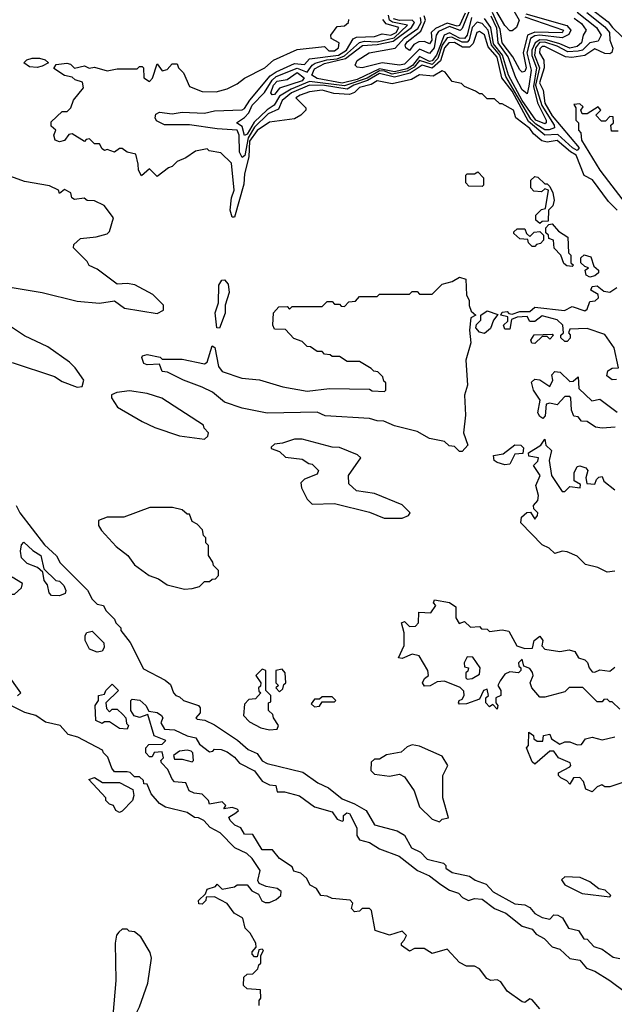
# Model space of a CAD drawing. Extents: x 2668140 to 2765664, y 823621 to 955240.
# Tile 197 of 256: x 2680535 to 2682913, y 904330 to 908267. Entities that reach past the tile are written whole.
import ezdxf

# ---------------------------------------------------------------- set-up
doc = ezdxf.new("R2010")
doc.units = 0

msp = doc.modelspace()

# ---------------------------------------------------------------- linework, layer by layer
at = {"layer": '0CON02XD'}
for points in [[(2682512.1, 908302.1), (2682533.3, 908265), (2682522.5, 908235), (2682505, 908222.5), (2682495, 908222.5), (2682475, 908243.3), (2682430.6, 908320.6)], [(2682804.2, 908295), (2682875, 908238.6), (2682894.3, 908215), (2682896.2, 908185), (2682907, 908153), (2682903.8, 908136.2), (2682895, 908130), (2682875, 908131.2), (2682835, 908150), (2682795, 908124), (2682744.2, 908115.8), (2682718.3, 908118.3), (2682635, 908159.2), (2682625, 908159.2), (2682615, 908150), (2682614.2, 908135), (2682632, 908105), (2682633.1, 908075), (2682614.5, 908014.5), (2682628.8, 907985), (2682635, 907933.3), (2682665, 907882.5), (2682772.5, 907755), (2682765, 907743.6), (2682745.8, 907755), (2682687.9, 907807.9), (2682635, 907805.6), (2682570.2, 907860.2), (2682505, 907980.8), (2682464.2, 908035), (2682445, 908117.5), (2682408.5, 908158.5), (2682395, 908206.2), (2682375, 908220), (2682364, 908215), (2682348.5, 908171.5), (2682335, 908157.5), (2682306.7, 908156.7), (2682275, 908175.5), (2682252, 908175), (2682234.6, 908155), (2682218, 908102), (2682185, 908072.5), (2682145, 908084.4), (2682096.4, 908053.6), (2682035, 908037.6), (2681975, 908052), (2681926.7, 908023.3), (2681871.9, 908005), (2681845, 907989.2), (2681755, 908003.2), (2681695, 908005.4), (2681621.9, 907975), (2681585, 907944.2), (2681571.1, 907908.9), (2681529.7, 907890.3), (2681475, 907837.5), (2681448.7, 907795), (2681436, 907724), (2681425, 907716), (2681415, 907737.5), (2681413.6, 907805), (2681405, 907825.6), (2681325, 907830), (2681215, 907846.7), (2681115, 907846), (2681082.7, 907862.7), (2681076.7, 907875), (2681080.5, 907889.5), (2681095, 907896.7), (2681145, 907890), (2681185, 907896.7), (2681275, 907892.5), (2681315, 907902.5), (2681425, 907906.2), (2681435, 907911.2), (2681455.4, 907944.6), (2681537.5, 908042.5), (2681561.5, 908058.5), (2681635, 908091.1), (2681675, 908088), (2681695, 908110), (2681810.8, 908125), (2681841.9, 908145), (2681869.5, 908190.5), (2681882.7, 908197.3), (2681955, 908199.2), (2681985, 908210), (2682020, 908205), (2682041.4, 908215), (2682051.2, 908235), (2682000.9, 908250.9), (2681988.1, 908268.1)], [(2682765, 908296.7), (2682842, 908235), (2682861.2, 908205), (2682848.6, 908181.4), (2682815, 908174.2), (2682785.8, 908145), (2682769.6, 908140.4), (2682727.9, 908137.9), (2682685, 908161.2), (2682635, 908177.4), (2682614.4, 908175.6), (2682598.2, 908155), (2682594.7, 908125), (2682614.7, 908075), (2682598.2, 908005), (2682623.2, 907923.2), (2682672.9, 907845), (2682673.8, 907835), (2682653.5, 907826.5), (2682635, 907826.7), (2682599.5, 907849.5), (2682579.2, 907869.2), (2682535, 907943.3), (2682480.3, 908040.3), (2682455.8, 908125), (2682422, 908165), (2682409.1, 908225), (2682385, 908251.4), (2682365, 908257.5), (2682345.6, 908235), (2682333.4, 908186.6), (2682325, 908177.5), (2682305, 908176.7), (2682263.5, 908196.5), (2682244.4, 908195), (2682225, 908164.4), (2682207.8, 908112.2), (2682185, 908088), (2682135, 908103.5), (2682113.4, 908076.6), (2682085, 908060.5), (2682025, 908048.6), (2681995, 908061.2), (2681975, 908062.4), (2681925, 908033.3), (2681835, 908002.2), (2681695, 908020.4), (2681620.7, 907989.2), (2681575, 907960.6), (2681552.5, 907925), (2681525, 907906.5), (2681473.4, 907856.6), (2681445, 907809.4), (2681435, 907804), (2681425, 907840), (2681402.5, 907855), (2681435, 907875.8), (2681452.2, 907895), (2681465.6, 907925), (2681515, 907975.8), (2681544.7, 908025.3), (2681560.8, 908039.2), (2681645, 908072.9), (2681685, 908057.5), (2681704.6, 908085.4), (2681717.4, 908092.6), (2681763.8, 908106.2), (2681805, 908110.5), (2681835, 908122.7), (2681895, 908175.6), (2681915, 908181.2), (2681965, 908178.5), (2682033.1, 908195), (2682086, 908245), (2682026.9, 908256.9), (2682014.4, 908265), (2682010.9, 908285)], [(2682332.2, 908297.8), (2682305, 908231.4), (2682296.6, 908223.4), (2682255, 908239.3), (2682210.2, 908219.8), (2682201.5, 908205), (2682193.2, 908155), (2682175, 908131.1), (2682135, 908149.1), (2682075, 908088.9), (2682055, 908085.7), (2681985, 908094.6), (2681905, 908073.8), (2681885, 908076.7), (2681876.7, 908085), (2681885, 908103.3), (2681933.3, 908135), (2682036.6, 908153.4), (2682074.6, 908195), (2682128.2, 908231.8), (2682140.9, 908255), (2682138.8, 908275)], [(2682316.7, 908293.3), (2682295, 908243.3), (2682285, 908240.9), (2682245, 908253.6), (2682197.8, 908232.2), (2682181.2, 908215), (2682183.3, 908185), (2682175, 908170), (2682155, 908180), (2682131.2, 908178.8), (2682112, 908168), (2682095, 908143.3), (2682080, 908155), (2682077.5, 908165), (2682085, 908178.8), (2682139.1, 908220.9), (2682157.8, 908265), (2682152.6, 908282.6)], [(2682559.7, 908289.7), (2682723.8, 908243.8), (2682740, 908225), (2682731.8, 908208.2), (2682705.3, 908194.7), (2682615, 908204.8), (2682595, 908202.8), (2682578.2, 908191.8), (2682563.5, 908135), (2682580.4, 908065), (2682571.5, 908001.5), (2682565, 907970), (2682545, 907985.8), (2682519.6, 908035), (2682488.8, 908118.8), (2682449.4, 908175), (2682443.2, 908233.2), (2682421.1, 908281.1)], [(2682555, 908278.9), (2682710, 908225), (2682705, 908214.4), (2682595, 908216.5), (2682565.7, 908205), (2682548.9, 908135), (2682560.8, 908075), (2682555, 908060), (2682545, 908057.5), (2682535, 908066.7), (2682507.8, 908117.8), (2682464.5, 908175), (2682457.3, 908227.3), (2682426.2, 908296.2)], [(2682815, 908314.3), (2682888.9, 908258.9), (2682905.8, 908235), (2682980, 908165)], [(2682358.3, 907981.7), (2682315, 908000), (2682301.7, 908011.7), (2682265, 908020), (2682236.4, 908056.4), (2682225, 908062.5), (2682189.3, 908040.7), (2682135, 908046.2), (2682102.5, 908027.5), (2682025, 908010), (2681965, 908022.5), (2681941.7, 908008.3), (2681895, 907995.8), (2681874.3, 907975.7), (2681855, 907968), (2681791.7, 907971.7), (2681745, 907985.6), (2681695, 907978.8), (2681657.5, 907965), (2681640, 907955), (2681680, 907915), (2681680, 907905), (2681660, 907885), (2681635, 907870), (2681535, 907857.5), (2681485, 907823.8), (2681455, 907781.2), (2681452.1, 907717.9), (2681435, 907650), (2681431.2, 907608.8), (2681395, 907477.5), (2681385, 907477.5), (2681376.9, 907505), (2681382.5, 907555), (2681393.1, 907585), (2681383, 907693), (2681340, 907735), (2681293, 907743), (2681285, 907750), (2681238.3, 907741.7), (2681200, 907715), (2681165, 907700), (2681145, 907680), (2681130, 907675), (2681085, 907640), (2681055, 907670), (2681023, 907643), (2681010, 907665), (2681009.3, 907689.3), (2680999.3, 907729.3), (2680965, 907736.7), (2680945, 907752.5), (2680935, 907752.5), (2680915, 907737.5), (2680885, 907747.5), (2680875, 907743.3), (2680865, 907750), (2680855, 907770), (2680835, 907770), (2680815, 907790), (2680801.7, 907788.3), (2680795, 907780), (2680745, 907810), (2680731.7, 907808.3), (2680715, 907783.3), (2680695, 907778.8), (2680677.5, 907785), (2680672.5, 907805), (2680680, 907825), (2680661.7, 907841.7), (2680661.7, 907858.3), (2680705, 907900), (2680725, 907900), (2680740, 907915), (2680750, 907945), (2680790, 907995), (2680787, 908017), (2680756.7, 908026.7), (2680745, 908037.5), (2680715, 908043.3), (2680671.7, 908071.7), (2680681.7, 908088.3), (2680723.6, 908093.6), (2680738.8, 908088.8), (2680755, 908072.5), (2680795, 908082.5), (2680813.6, 908073.6), (2680835, 908077.5), (2680885, 908062.5), (2680925, 908070), (2681005, 908070), (2681015, 908080), (2681025, 908080), (2681030, 908075), (2681032.5, 908035), (2681055, 908020), (2681067, 908033), (2681085, 908090), (2681105, 908062.5), (2681125, 908067.5), (2681145, 908090), (2681165, 908090), (2681170, 908075), (2681190, 908055), (2681215, 908000), (2681265, 907980), (2681321.7, 907978.3), (2681365, 907990), (2681405, 908010), (2681435, 908032.5), (2681516.1, 908073.9), (2681550, 908105), (2681645, 908147.5), (2681755, 908160), (2681772.3, 908142.3), (2681795, 908142), (2681810, 908155), (2681812.5, 908175), (2681781.7, 908191.7), (2681780, 908205), (2681805, 908240), (2681835, 908242.5), (2681850, 908255), (2681851.7, 908268.3)], [(2682342.7, 908275), (2682325.3, 908204.7), (2682315, 908191.2), (2682295, 908192.9), (2682255, 908213.9), (2682233.6, 908205), (2682202.1, 908125), (2682185, 908101.8), (2682175, 908099.7), (2682135, 908120), (2682106.7, 908083.3), (2682085, 908069.8), (2682035, 908058.4), (2681975, 908071), (2681885, 908028.1), (2681825, 908013.5), (2681725, 908032), (2681704.4, 908045), (2681715, 908070), (2681755, 908091.1), (2681838.9, 908111.1), (2681906.5, 908163.5), (2681965, 908167.3), (2682028.5, 908181.5), (2682101.8, 908235), (2682115, 908256), (2682105.3, 908265.2), (2682055, 908263.8), (2682030.9, 908270.9)], [(2682753.3, 908273.3), (2682782.2, 908252.2), (2682801.2, 908225), (2682788.8, 908205), (2682782, 908175), (2682765, 908159.2), (2682735, 908152.7), (2682695, 908170.9), (2682645.5, 908185.5), (2682615, 908187), (2682596.8, 908175), (2682583.3, 908145), (2682583.7, 908123.7), (2682602.5, 908075), (2682589.8, 907999.8), (2682605.9, 907935), (2682640.5, 907865), (2682641.2, 907855), (2682635, 907850.8), (2682599.5, 907865), (2682545, 907943.6), (2682490.6, 908045), (2682466.1, 908125), (2682430.9, 908170.9), (2682419.6, 908235), (2682395, 908271.4)], [(2680605, 908076), (2680575, 908078.8), (2680552.5, 908095), (2680563.8, 908106.2), (2680585, 908113.3), (2680615, 908113.3), (2680637, 908107), (2680650, 908095), (2680625, 908081.2), (2680605, 908076)], [(2681545, 907966.2), (2681540, 907975), (2681550.6, 908005), (2681565, 908021.4), (2681605, 908027.5), (2681645, 908055.5), (2681672.5, 908035), (2681665, 908021.9), (2681575, 907992.5), (2681555, 907968), (2681545, 907966.2)], [(2682925.3, 907505.3), (2682889.8, 907539.8), (2682826.3, 907626.3), (2682793.3, 907643.3), (2682761.2, 907725), (2682737.9, 907737.9), (2682685, 907783.8), (2682645, 907777.5), (2682623.1, 907783.1), (2682590, 907810), (2682575, 907832), (2682520, 907875), (2682510, 907905), (2682465, 907930), (2682455, 907930), (2682435, 907950), (2682405, 907950), (2682385, 907970), (2682375, 907970), (2682358.3, 907981.7)], [(2682928.3, 907821.7), (2682901.7, 907821.7), (2682900, 907845), (2682910, 907855), (2682908.3, 907878.3), (2682895, 907880), (2682878.3, 907861.7), (2682861.7, 907861.7), (2682840, 907885), (2682860, 907905), (2682848.3, 907918.3), (2682805, 907890), (2682785, 907890), (2682780, 907905), (2682788.3, 907918.3), (2682775, 907930), (2682751.7, 907928.3), (2682760, 907915), (2682760, 907865), (2682770, 907855), (2682770, 907825), (2682780, 907815), (2682782.5, 907785), (2682856, 907665), (2682890.2, 907620.2), (2683033.1, 907435)], [(2680505, 907196.7), (2680625, 907176.7), (2680765, 907141.2), (2680855, 907133.8), (2680915, 907142.5), (2680955, 907113.3), (2681085, 907092.5), (2681110, 907105), (2681110, 907125), (2681068.3, 907168.3), (2680996.2, 907206.2), (2680965, 907212.5), (2680925, 907210), (2680845, 907270), (2680813.6, 907283.6), (2680805, 907300), (2680750, 907355), (2680751.7, 907368.3), (2680778.3, 907391.7), (2680841.7, 907398.3), (2680885, 907410), (2680895, 907420), (2680910, 907475), (2680873.6, 907523.6), (2680835, 907542.5), (2680805, 907543.3), (2680793.3, 907553.3), (2680755, 907548), (2680743.8, 907555), (2680740, 907575), (2680715, 907587.5), (2680695, 907572.5), (2680690, 907585), (2680655, 907602.5), (2680555, 907620), (2680455, 907656.2)], [(2682385, 907600), (2682331.7, 907601.7), (2682320, 907615), (2682320, 907645), (2682325, 907650), (2682355, 907650), (2682368.3, 907658.3), (2682390, 907635), (2682390, 907605), (2682385, 907600)], [(2682615, 907452.5), (2682600, 907465), (2682600, 907485), (2682621.7, 907508.3), (2682638.3, 907511.7), (2682650, 907585), (2682635, 907590), (2682621.7, 907578.3), (2682591.7, 907581.7), (2682580, 907595), (2682580, 907625), (2682595, 907640), (2682607, 907637), (2682635, 907610), (2682645, 907610), (2682655, 907600), (2682667.5, 907575), (2682672.5, 907545), (2682667, 907523), (2682650, 907505), (2682648.3, 907461.7), (2682625, 907460), (2682615, 907452.5)], [(2682745, 907280), (2682723, 907283), (2682711.7, 907291.7), (2682700, 907325), (2682673, 907353), (2682670, 907385), (2682651.7, 907391.7), (2682650, 907405), (2682640, 907415), (2682640, 907435), (2682651.7, 907448.3), (2682665, 907450), (2682690.7, 907420.7), (2682727, 907397), (2682730, 907335), (2682740, 907325), (2682740, 907295), (2682750, 907285), (2682745, 907280)], [(2682595, 907360), (2682585, 907360), (2682570, 907375), (2682568.3, 907388.3), (2682535, 907390), (2682511.7, 907411.7), (2682511.7, 907418.3), (2682525, 907430), (2682555, 907430), (2682561.7, 907411.7), (2682575, 907400), (2682593, 907417), (2682615, 907420), (2682630, 907405), (2682630, 907385), (2682618.3, 907371.7), (2682601.7, 907368.3), (2682595, 907360)], [(2682815, 907238), (2682801.2, 907245), (2682797.5, 907265), (2682810, 907275), (2682795, 907280), (2682780, 907295), (2682780, 907315), (2682793, 907327), (2682819.3, 907319.3), (2682831.7, 907281.7), (2682850, 907265), (2682850, 907255), (2682835, 907243.3), (2682815, 907238)], [(2682305, 906540), (2682295, 906540), (2682275, 906560), (2682253, 906563), (2682235, 906580), (2682175, 906592.5), (2682125, 906620), (2682035, 906642.5), (2681991.7, 906661.7), (2681965, 906662.5), (2681935, 906672.5), (2681757, 906683), (2681725, 906697.5), (2681525, 906693.8), (2681425, 906713.3), (2681355, 906737.5), (2681307, 906777), (2681265, 906797.5), (2681190, 906825), (2681127, 906857), (2681105, 906860), (2681095, 906890), (2681045, 906886.7), (2681032, 906892), (2681023.6, 906916.4), (2681026.7, 906923.3), (2681045, 906928.8), (2681097, 906917), (2681105, 906910), (2681185, 906910), (2681275, 906891.2), (2681285, 906897.5), (2681305, 906962.5), (2681315.7, 906955.7), (2681330.3, 906880.3), (2681345, 906860), (2681423.6, 906833.6), (2681495, 906827.5), (2681588.3, 906798.3), (2681685, 906781.2), (2681775, 906792.5), (2681935, 906790), (2681945, 906782.5), (2681995, 906780), (2682000, 906785), (2682000, 906815), (2681991.7, 906821.7), (2681988.3, 906838.3), (2681968.3, 906858.3), (2681951.7, 906861.7), (2681941.7, 906871.7), (2681895, 906900), (2681845, 906900), (2681815, 906920), (2681785, 906920), (2681777, 906927), (2681755, 906930), (2681745, 906940), (2681725, 906940), (2681698.3, 906958.3), (2681685, 906960), (2681665, 906980), (2681631.7, 906991.7), (2681598.3, 907028.3), (2681555, 907030), (2681547.5, 907045), (2681550, 907095), (2681571.7, 907118.3), (2681605, 907120), (2681615, 907110), (2681625, 907120), (2681745, 907120), (2681765, 907140), (2681785, 907140), (2681795, 907130), (2681815, 907130), (2681821.7, 907121.7), (2681835, 907120), (2681851.7, 907138.3), (2681878.3, 907141.7), (2681895, 907160), (2681965, 907160), (2681975, 907170), (2682095, 907170), (2682105, 907180), (2682125, 907180), (2682135, 907170), (2682185, 907170), (2682225, 907210), (2682265, 907220), (2682295, 907237.5), (2682319.3, 907229.3), (2682322.5, 907165), (2682332.5, 907145), (2682333.6, 907123.6), (2682341.2, 907101.2), (2682360, 907085), (2682340, 907075), (2682333.8, 907025), (2682340, 906975), (2682320, 906905), (2682326, 906805), (2682313.8, 906765), (2682318, 906685), (2682310, 906615), (2682327.5, 906565), (2682305, 906540)], [(2681335, 907033.3), (2681324.4, 907034.4), (2681316.9, 907095), (2681330, 907135), (2681332, 907205), (2681343.3, 907225), (2681355, 907226.7), (2681368.8, 907208.8), (2681373.6, 907176.4), (2681356.7, 907125), (2681356.8, 907093.2), (2681335, 907033.3)], [(2682921.7, 906828.3), (2682905, 906827.5), (2682883, 906843), (2682887, 906863), (2682905, 906873.3), (2682930, 906875), (2682913.3, 906955), (2682875, 907007.5), (2682805, 907032.5), (2682735, 907030), (2682730, 907015), (2682737, 907007), (2682737, 906993), (2682725, 906980), (2682715, 906980), (2682700, 906995), (2682700, 907005), (2682710, 907015), (2682707.5, 907045), (2682685, 907066.7), (2682625, 907083.3), (2682595, 907060), (2682575, 907060), (2682565, 907080), (2682525, 907077.5), (2682501.7, 907068.3), (2682495, 907030), (2682475, 907030), (2682470, 907045), (2682488.3, 907061.7), (2682488.3, 907078.3), (2682460, 907085), (2682465, 907097.5), (2682485, 907100), (2682491.7, 907091.7), (2682505, 907090), (2682535, 907100), (2682575, 907100), (2682595, 907117.5), (2682713.9, 907103.9), (2682745, 907120), (2682795, 907102.5), (2682805, 907110), (2682815, 907140), (2682837, 907143), (2682850, 907155), (2682848.3, 907168.3), (2682820, 907185), (2682825, 907200), (2682845, 907202.5), (2682871.7, 907181.7), (2682895, 907177.5), (2682923.6, 907196.4)], [(2682395, 907012.5), (2682375, 907017.5), (2682360, 907035), (2682361.7, 907048.3), (2682380, 907065), (2682380, 907085), (2682405, 907102.5), (2682448.3, 907088.3), (2682430, 907065), (2682418.3, 907031.7), (2682395, 907012.5)], [(2680505, 906896.7), (2680675, 906840), (2680705, 906820), (2680765, 906797.5), (2680785, 906800), (2680792.5, 906825), (2680757.5, 906875), (2680735, 906897.5), (2680648.3, 906958.3), (2680555, 907003.3), (2680495, 907043.3)], [(2682595, 906972.5), (2682583.6, 906973.6), (2682580, 906985), (2682593, 907007), (2682665, 907010), (2682670, 907005), (2682655, 906990), (2682645, 907000), (2682625, 907000), (2682595, 906972.5)], [(2682917, 906637), (2682865, 906633.3), (2682838.3, 906638.3), (2682805, 906660), (2682781.7, 906661.7), (2682768.3, 906678.3), (2682751.7, 906681.7), (2682742.5, 906705), (2682740, 906755), (2682735, 906760), (2682715, 906760), (2682685, 906726.7), (2682655, 906733.3), (2682640.7, 906729.3), (2682636.4, 906683.6), (2682628.3, 906671.7), (2682615, 906680), (2682607.5, 906695), (2682617.5, 906745), (2682590, 906785), (2682582.5, 906817.5), (2682595, 906830), (2682615, 906826.7), (2682655, 906800), (2682667.5, 906825), (2682663.6, 906846.4), (2682675, 906860), (2682697, 906857), (2682735, 906820), (2682748.3, 906821.7), (2682768.3, 906838.3), (2682771.7, 906791.7), (2682823, 906743), (2682855, 906750), (2682925, 906697.5)], [(2681275, 906590), (2681288.3, 906601.7), (2681290, 906615), (2681273, 906633), (2681270, 906645), (2681103.9, 906753.9), (2681045, 906772), (2680975, 906783.3), (2680923.6, 906776.4), (2680903, 906767), (2680902.5, 906755), (2680927, 906717), (2681025, 906660), (2681076.1, 906636.1), (2681175, 906603.3), (2681275, 906590)], [(2682065, 906273.3), (2682090, 906285), (2682097.5, 906295), (2682065, 906326.7), (2681955, 906372.5), (2681883, 906383), (2681851.7, 906411.7), (2681850, 906445), (2681900, 906515), (2681887, 906527), (2681815, 906556.7), (2681785, 906557.5), (2681665, 906590), (2681635, 906590), (2681587, 906573), (2681555, 906570), (2681541.7, 906558.3), (2681541.7, 906551.7), (2681575, 906540), (2681598.3, 906518.3), (2681665, 906510), (2681691.7, 906491.7), (2681705, 906490), (2681730, 906465), (2681725, 906450), (2681675, 906430), (2681660, 906415), (2681662.5, 906395), (2681685, 906350), (2681705, 906330), (2681795, 906332.5), (2681935, 906297.5), (2681993.6, 906273.6), (2682065, 906273.3)], [(2682915, 906062.5), (2682885, 906057.5), (2682847, 906077), (2682798.3, 906088.3), (2682765, 906122.5), (2682725, 906138.8), (2682705, 906142.5), (2682675, 906132.5), (2682653.6, 906153.6), (2682625, 906166.7), (2682540, 906255), (2682541.7, 906278.3), (2682563, 906297), (2682578.3, 906298.3), (2682595, 906270), (2682606.7, 906285), (2682607.5, 906295), (2682591.7, 906311.7), (2682590, 906325), (2682607.5, 906345), (2682610, 906365), (2682600, 906405), (2682617.5, 906445), (2682590, 906485), (2682608.3, 906501.7), (2682610, 906515), (2682571.7, 906521.7), (2682570, 906535), (2682620, 906565), (2682635, 906590), (2682640, 906565), (2682662.5, 906545), (2682652.5, 906505), (2682662.5, 906445), (2682705, 906380), (2682715, 906380), (2682735, 906400), (2682777.5, 906395), (2682778.3, 906408.3), (2682752.5, 906422.5), (2682752.5, 906455), (2682765, 906480), (2682775, 906482.5), (2682800, 906475), (2682807.5, 906465), (2682800, 906435), (2682803, 906413), (2682835, 906410), (2682841.7, 906428.3), (2682851.7, 906438.3), (2682865, 906440), (2682871.7, 906421.7), (2682915, 906387.5)], [(2682475, 906487.5), (2682445, 906496.7), (2682432.5, 906505), (2682430, 906525), (2682468.8, 906531.2), (2682515, 906567.5), (2682540, 906565), (2682550, 906555), (2682548.3, 906531.7), (2682515, 906530), (2682495, 906490), (2682475, 906487.5)], [(2680521.2, 906325), (2680536.2, 906295), (2680635, 906167.5), (2680683.3, 906123.3), (2680697.5, 906095), (2680806.4, 905986.4), (2680825, 905950), (2680845, 905930), (2680870, 905925), (2680880, 905905), (2680915, 905870), (2680920, 905855), (2680940, 905835), (2680940, 905825), (2680977, 905777), (2681030.7, 905670.7), (2681116.7, 905626.7), (2681138.3, 905608.3), (2681150, 905575), (2681160, 905565), (2681175, 905560), (2681190, 905545), (2681250, 905525), (2681256.7, 905515), (2681256.7, 905495), (2681240, 905475), (2681245, 905470), (2681276.4, 905466.4), (2681315, 905447.5), (2681406.1, 905386.1), (2681449.3, 905349.3), (2681485, 905332.5), (2681505, 905303.3), (2681525, 905293.3), (2681668.3, 905258.3), (2681727.5, 905215), (2681770, 905195), (2681825, 905151.2), (2681875, 905132), (2681921.2, 905105), (2681955, 905047.5), (2682045, 905023.3), (2682075, 905006.2), (2682102.5, 904955), (2682138.3, 904938.3), (2682165, 904910), (2682230, 904895), (2682240, 904885), (2682240, 904875), (2682265, 904857.5), (2682335, 904842.5), (2682356.4, 904826.4), (2682400.7, 904810.7), (2682429.3, 904779.3), (2682515, 904732), (2682555, 904727.5), (2682575, 904717.5), (2682595, 904693.3), (2682625, 904677.5), (2682655, 904670), (2682671.7, 904688.3), (2682687, 904687), (2682706.4, 904676.4), (2682730, 904635), (2682770, 904625), (2682791.7, 904591.7), (2682805, 904590), (2682831.7, 904561.7), (2682865, 904550), (2682908.3, 904518.3), (2682935, 904512.5)], [(2681195, 905990), (2681225, 905992.5), (2681255, 906000), (2681275, 906020), (2681295, 906020), (2681305, 906030), (2681318.3, 906031.7), (2681330, 906045), (2681330, 906065), (2681310, 906085), (2681308.3, 906098.3), (2681290, 906125), (2681290, 906165), (2681280, 906175), (2681280, 906195), (2681270, 906205), (2681267, 906227), (2681245, 906250), (2681225, 906260), (2681215, 906290), (2681205, 906290), (2681185, 906307.5), (2681146.4, 906316.4), (2681056.4, 906316.4), (2680951.7, 906278.3), (2680885, 906277.5), (2680850, 906265), (2680850, 906245), (2680862.5, 906225), (2680920.7, 906160.7), (2680967.5, 906125), (2680995, 906087.5), (2681053.9, 906043.9), (2681090.7, 906030.7), (2681125, 906007.5), (2681195, 905990)], [(2680695, 905963.3), (2680662.5, 905965), (2680653.3, 905975), (2680647, 906007), (2680633.3, 906025), (2680628.3, 906058.3), (2680607, 906077), (2680565, 906092.5), (2680542.5, 906115), (2680538.3, 906141.7), (2680543, 906167), (2680551.7, 906178.3), (2680587.5, 906145), (2680620, 906125), (2680631.7, 906071.7), (2680680, 906025), (2680695, 906022.5), (2680712.5, 906005), (2680720, 905985), (2680717, 905973), (2680695, 905963.3)], [(2680515, 905970), (2680542.5, 905995), (2680547, 906013), (2680505, 906037.5), (2680485, 906020), (2680470, 905995), (2680495, 905970), (2680515, 905970)], [(2682935, 905510), (2682905, 905540), (2682895, 905540), (2682885, 905550), (2682871.7, 905548.3), (2682865, 905540), (2682845, 905540), (2682787, 905597), (2682733, 905597), (2682715, 905580), (2682635, 905557.5), (2682615, 905557.5), (2682583.3, 905595), (2682576.7, 905615), (2682588.8, 905645), (2682586.4, 905656.4), (2682575, 905672.5), (2682551.7, 905681.7), (2682545, 905710), (2682530, 905695), (2682531.7, 905681.7), (2682540, 905675), (2682540, 905665), (2682530, 905655), (2682495, 905660), (2682475, 905650), (2682456.7, 905623.3), (2682447.5, 905605), (2682460, 905585), (2682460, 905565), (2682440, 905555), (2682440, 905535), (2682447.5, 905525), (2682445, 905510), (2682428.3, 905528.3), (2682415, 905520), (2682400, 905535), (2682400, 905555), (2682410, 905565), (2682405, 905590), (2682390, 905585), (2682375, 905550), (2682321.7, 905531.7), (2682295, 905530), (2682290, 905535), (2682292.5, 905545), (2682305, 905550), (2682312.5, 905565), (2682311.7, 905581.7), (2682297, 905597), (2682235, 905622.5), (2682205, 905620), (2682177, 905603), (2682155, 905602.5), (2682146.7, 905615), (2682155, 905632.5), (2682170, 905645), (2682167.5, 905665), (2682133, 905723), (2682105, 905730), (2682065, 905712.5), (2682050, 905715), (2682073.3, 905765), (2682072.5, 905815), (2682062.5, 905855), (2682075, 905860), (2682095, 905840), (2682118.3, 905841.7), (2682130, 905855), (2682131.7, 905898.3), (2682180, 905895), (2682200, 905925), (2682190, 905935), (2682195, 905947.5), (2682255, 905936.2), (2682279.3, 905919.3), (2682280, 905875), (2682293, 905853), (2682315, 905860), (2682338.3, 905838.3), (2682375, 905840), (2682381.7, 905831.7), (2682405, 905830), (2682415, 905820), (2682465, 905827.5), (2682491.7, 905821.7), (2682523.3, 905763.3), (2682555, 905752.5), (2682586.4, 905753.6), (2682592.5, 905785), (2682615, 905802.5), (2682627.5, 905785), (2682623.6, 905763.6), (2682635, 905750), (2682695, 905740), (2682733.3, 905746.7), (2682755, 905740), (2682770, 905715), (2682795, 905707.5), (2682806.2, 905696.2), (2682812.5, 905675), (2682825, 905660), (2682835, 905657.5), (2682855, 905667.5), (2682895, 905662.5), (2682915, 905677.5)], [(2680845, 905737.5), (2680815, 905750), (2680796.7, 905785), (2680796.7, 905805), (2680803.6, 905816.4), (2680825, 905822.5), (2680872.5, 905775), (2680873, 905757), (2680865, 905742.5), (2680845, 905737.5)], [(2682325, 905630), (2682345, 905632.5), (2682375, 905650), (2682377.5, 905675), (2682348.3, 905718.3), (2682325, 905720), (2682312.5, 905695), (2682315, 905680), (2682330, 905675), (2682328.3, 905661.7), (2682320, 905655), (2682320, 905635), (2682325, 905630)], [(2680526.2, 905563.8), (2680540, 905575), (2680483.9, 905653.9)], [(2681535, 905427.5), (2681565, 905430), (2681570, 905445), (2681550, 905475), (2681548.3, 905488.3), (2681530, 905505), (2681530, 905535), (2681540, 905540), (2681540, 905565), (2681520, 905585), (2681520, 905665), (2681505, 905670), (2681480, 905645), (2681500, 905615), (2681498.3, 905601.7), (2681490, 905595), (2681491.7, 905581.7), (2681500, 905575), (2681478.3, 905551.7), (2681451.7, 905548.3), (2681435, 905530), (2681430, 905485), (2681455, 905460), (2681500, 905435), (2681535, 905427.5)], [(2681575, 905580), (2681588.3, 905591.7), (2681591.7, 905608.3), (2681600, 905615), (2681597.5, 905655), (2681585, 905670), (2681560, 905665), (2681560, 905615), (2681570, 905605), (2681560, 905595), (2681575, 905580)], [(2680965, 905430), (2680935, 905432.5), (2680895, 905460), (2680875, 905460), (2680865, 905452.5), (2680840, 905465), (2680837.5, 905525), (2680850, 905545), (2680850, 905565), (2680875, 905570), (2680880, 905585), (2680905, 905610), (2680930, 905585), (2680880, 905535), (2680883, 905513), (2680895, 905500), (2680905, 905510), (2680925, 905510), (2680948.3, 905488.3), (2680960, 905475), (2680963, 905453), (2680970, 905445), (2680965, 905430)], [(2681715, 905520), (2681735, 905522.5), (2681745, 905540), (2681795, 905540), (2681800, 905545), (2681785, 905560), (2681745, 905560), (2681735, 905550), (2681715, 905550), (2681701.7, 905531.7), (2681715, 905520)], [(2681492.5, 904325), (2681492.5, 904345), (2681500, 904355), (2681498.3, 904388.3), (2681445, 904392.5), (2681430, 904405), (2681431.7, 904438.3), (2681445, 904450), (2681468.3, 904451.7), (2681488.3, 904471.7), (2681491.7, 904488.3), (2681500, 904495), (2681500, 904525), (2681510, 904545), (2681505, 904550), (2681491.7, 904548.3), (2681485, 904520), (2681475, 904520), (2681465, 904530), (2681465, 904540), (2681481.7, 904558.3), (2681480, 904575), (2681457.5, 904615), (2681437.5, 904635), (2681427.5, 904675), (2681393.3, 904695), (2681365, 904732.5), (2681315, 904760), (2681281.7, 904758.3), (2681280, 904745), (2681265, 904730), (2681251.7, 904731.7), (2681250, 904745), (2681278.3, 904771.7), (2681285, 904790), (2681318.3, 904801.7), (2681325, 904810), (2681345, 904790), (2681395, 904800), (2681405, 904807.5), (2681445, 904807.5), (2681463.3, 904783.3), (2681490, 904770), (2681503.8, 904743.8), (2681517, 904737), (2681535, 904737.5), (2681560.7, 904749.3), (2681580, 904765), (2681581.7, 904781.7), (2681565, 904793.3), (2681520.7, 904800.7), (2681493.6, 904813.6), (2681487.5, 904825), (2681497.5, 904865), (2681465, 904912.5), (2681443.6, 904933.6), (2681396.2, 904956.2), (2681337.5, 905015), (2681297, 905037), (2681272.5, 905065), (2681250, 905075), (2681235, 905076.7), (2681205, 905096.7), (2681118.3, 905118.3), (2681095, 905132.5), (2681061.7, 905171.7), (2681045, 905210), (2681031.7, 905211.7), (2681030, 905225), (2681015, 905240), (2680995, 905240), (2680977, 905257), (2680965, 905260), (2680915, 905260), (2680904.1, 905274.1), (2680888.3, 905318.3), (2680870, 905335), (2680866.4, 905346.4), (2680767.7, 905397.7), (2680729.3, 905409.3), (2680696.7, 905445), (2680638.3, 905458.3), (2680600, 905485), (2680556.4, 905496.4), (2680495, 905527.5)], [(2682615, 904312.5), (2682585, 904347.5), (2682575, 904352.5), (2682555, 904337.5), (2682545, 904340), (2682485, 904382.5), (2682460, 904420), (2682445, 904427.5), (2682420, 904425), (2682403.6, 904433.6), (2682375, 904472.5), (2682355, 904482.5), (2682323, 904483), (2682295, 904497.5), (2682245, 904550), (2682185, 904532.5), (2682153, 904553), (2682115, 904552.5), (2682095, 904542.5), (2682062.5, 904565), (2682062.5, 904575), (2682073, 904587), (2682082.5, 904605), (2682065, 904622.5), (2682015, 904606.7), (2681957.5, 904625), (2681942.5, 904705), (2681935, 904712.5), (2681905, 904712.5), (2681895, 904702.5), (2681875, 904700), (2681863, 904713), (2681867.5, 904735), (2681857, 904747), (2681785, 904752.5), (2681765, 904762.5), (2681740, 904765), (2681723, 904793), (2681697, 904807), (2681682.5, 904835), (2681660, 904855), (2681631.7, 904861.7), (2681625, 904880), (2681575, 904912.5), (2681547, 904947), (2681505, 904947.5), (2681468.3, 905008.3), (2681435, 905010), (2681420, 905035), (2681396.4, 905046.4), (2681377.5, 905065), (2681371.7, 905078.3), (2681400, 905095), (2681410, 905105), (2681405, 905110), (2681385, 905117.5), (2681351.7, 905111.7), (2681360, 905125), (2681345, 905140), (2681295, 905130), (2681290, 905145), (2681265, 905170), (2681233.6, 905173.6), (2681213.3, 905183.3), (2681200, 905215), (2681155, 905220), (2681145, 905230), (2681128.3, 905268.3), (2681102.5, 905295), (2681100, 905305), (2681110, 905315), (2681105, 905340), (2681073, 905337), (2681065, 905320), (2681055, 905320), (2681040, 905335), (2681040, 905355), (2681051.7, 905368.3), (2681105, 905370), (2681120, 905385), (2681073.3, 905403.3), (2681048.3, 905488.3), (2681015, 905476.7), (2680993.6, 905483.6), (2680980, 905505), (2680980, 905545), (2680985, 905550), (2681016.1, 905546.1), (2681040, 905525), (2681051.7, 905501.7), (2681085, 905496.2), (2681102.5, 905485), (2681107.5, 905475), (2681100, 905455), (2681115, 905430), (2681155, 905427.5), (2681205, 905403.3), (2681240, 905395), (2681255, 905370), (2681295, 905340), (2681308.3, 905341.7), (2681315, 905350), (2681341.7, 905348.3), (2681365, 905340), (2681395, 905317.5), (2681413.9, 905293.9), (2681475, 905263.3), (2681505, 905222.5), (2681535, 905207.5), (2681560, 905205), (2681565, 905180), (2681595, 905180), (2681655, 905163.3), (2681715, 905120), (2681785, 905100), (2681805, 905070), (2681825, 905062.5), (2681830, 905065), (2681830, 905085), (2681843.8, 905096.2), (2681855, 905092.5), (2681883.3, 905035), (2681883.3, 905005), (2681895, 904987.5), (2681935, 904976.7), (2681975, 904951.2), (2682052.7, 904922.7), (2682126.7, 904865), (2682175, 904843.8), (2682219.3, 904809.3), (2682255, 904786.7), (2682290, 904775), (2682307, 904757), (2682330, 904745), (2682355, 904752.5), (2682385, 904750), (2682435, 904712.5), (2682480, 904695), (2682545, 904642.5), (2682585, 904630), (2682600.7, 904610.7), (2682633, 904593), (2682665, 904560), (2682695, 904550), (2682735, 904512.5), (2682775, 904506.7), (2682802.5, 904475), (2682835, 904462.5), (2682895.8, 904425.8), (2682958, 904378)], [(2682955, 905220), (2682895, 905200), (2682875, 905200), (2682863, 905207), (2682845, 905200), (2682825, 905180), (2682800, 905190), (2682790.7, 905220.7), (2682775, 905236.7), (2682750, 905235), (2682735, 905210), (2682723.3, 905223.3), (2682700, 905235), (2682690, 905245), (2682690, 905255), (2682735, 905280), (2682740, 905285), (2682737.5, 905295), (2682690, 905315), (2682671.7, 905341.7), (2682655, 905342.5), (2682595, 905290), (2682585, 905300), (2682562.5, 905355), (2682570, 905365), (2682571.7, 905418.3), (2682590, 905405), (2682591.7, 905391.7), (2682605, 905382.5), (2682628.3, 905381.7), (2682630, 905405), (2682655, 905410), (2682661.7, 905391.7), (2682695, 905370), (2682715, 905380), (2682735, 905380), (2682765, 905367.5), (2682781.7, 905368.3), (2682798.3, 905391.7), (2682825, 905397.5), (2682865, 905387.5), (2682915, 905400)], [(2682215, 905060), (2682225, 905070), (2682250, 905075), (2682227.5, 905155), (2682227.5, 905245), (2682247.5, 905285), (2682225, 905322.5), (2682135, 905362.5), (2682105, 905367.5), (2682085, 905360), (2682061.7, 905338.3), (2682003, 905327), (2681975, 905310), (2681955, 905310), (2681941.7, 905298.3), (2681940, 905265), (2681955, 905250), (2682015, 905242.5), (2682055, 905250), (2682075, 905240), (2682113.3, 905183.3), (2682135, 905120), (2682185, 905070), (2682215, 905060)], [(2681225, 905300), (2681230, 905305), (2681227.5, 905335), (2681221.7, 905341.7), (2681205, 905346.7), (2681175, 905342.5), (2681150, 905325), (2681155, 905310), (2681185, 905310), (2681225, 905300)], [(2680935, 905097.5), (2680920, 905105), (2680910, 905125), (2680895, 905130), (2680880, 905145), (2680880, 905155), (2680811.7, 905228.3), (2680835, 905237.5), (2680866.7, 905216.7), (2680935, 905217.5), (2680988.3, 905188.3), (2680992.5, 905165), (2680986.7, 905145), (2680945, 905102.5), (2680935, 905097.5)], [(2682895, 904760), (2682900, 904765), (2682877, 904787), (2682851.7, 904791.7), (2682815, 904820), (2682777, 904837), (2682715, 904840), (2682702.5, 904827.5), (2682715, 904807.5), (2682785, 904772.5), (2682895, 904760)], [(2680935, 904240), (2680976.4, 904263.6), (2680997.5, 904285), (2681015, 904320), (2681047.5, 904415), (2681062.5, 904515), (2681057, 904537), (2681019.3, 904599.3), (2680995, 904620), (2680973, 904623), (2680965, 904630), (2680945, 904630), (2680931.7, 904618.3), (2680923, 904607), (2680917.5, 904575), (2680920, 904425), (2680907.5, 904285), (2680920, 904245), (2680935, 904240)]]:
    msp.add_lwpolyline(points, dxfattribs=at)

doc.saveas('drawing.dxf')
